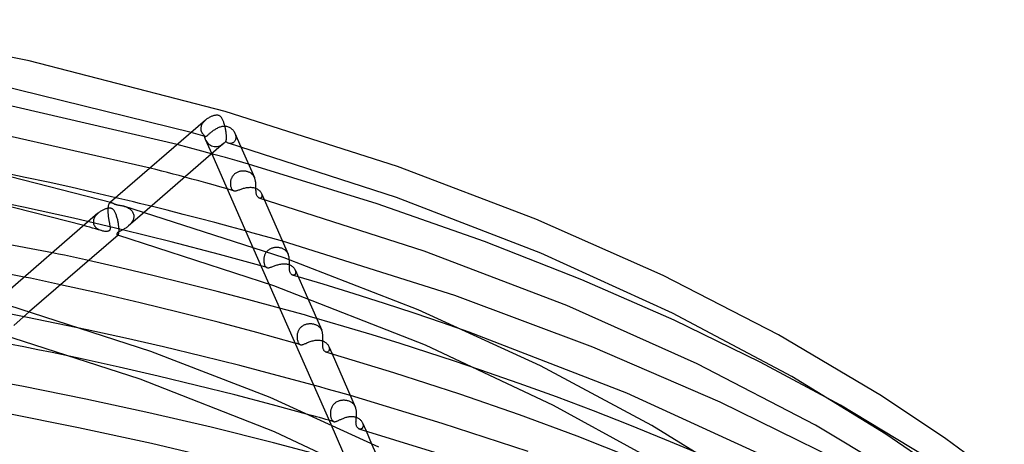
# Model space of a CAD drawing. Header units: millimetres. Extents: x -519 to 519, y -260 to 440.
# Tile 91 of 107: x 127 to 260, y 374 to 432. Entities that reach past the tile are written whole.
import ezdxf

# ---------------------------------------------------------------- set-up
doc = ezdxf.new("R2010")
doc.units = ezdxf.units.MM
doc.layers.add('HIDDEN', color=7, linetype='Continuous')
doc.layers.add('THICK', color=7, linetype='Continuous')

msp = doc.modelspace()

# ---------------------------------------------------------------- linework, layer by layer
at = {"layer": 'HIDDEN'}
for p, q in [((151.33, 417.39), (151.3, 417.28)), ((151.38, 417.5), (151.33, 417.39)), ((151.43, 417.6), (151.38, 417.5)), ((151.49, 417.71), (151.43, 417.6)), ((151.56, 417.81), (151.49, 417.71)), ((151.64, 417.91), (151.56, 417.81)), ((151.73, 418), (151.64, 417.91)), ((151.82, 418.09), (151.73, 418)), ((151.91, 418.18), (151.82, 418.09)), ((150.28, 416.4), (149.97, 416.49)), ((150.6, 416.31), (150.28, 416.4)), ((150.92, 416.23), (150.6, 416.31)), ((151.23, 416.14), (150.92, 416.23)), ((151.55, 416.05), (151.23, 416.14)), ((151.28, 417.17), (151.27, 417.05)), ((151.27, 417.05), (151.27, 417.04)), ((151.27, 417.04), (151.27, 417.03)), ((151.27, 417.03), (151.27, 417.01)), ((151.27, 417.01), (151.27, 417)), ((151.27, 417), (151.27, 416.98)), ((151.27, 416.98), (151.27, 416.97)), ((151.27, 416.97), (151.27, 416.9)), ((151.27, 416.9), (151.28, 416.83)), ((151.3, 417.28), (151.28, 417.17)), ((151.28, 416.83), (151.29, 416.77)), ((151.29, 416.77), (151.31, 416.7)), ((151.31, 416.7), (151.33, 416.64)), ((151.33, 416.64), (151.36, 416.58)), ((151.36, 416.58), (151.39, 416.52)), ((151.39, 416.52), (151.42, 416.46)), ((151.42, 416.46), (151.46, 416.4)), ((151.46, 416.4), (151.5, 416.35)), ((151.5, 416.35), (151.54, 416.3)), ((151.54, 416.3), (151.59, 416.25)), ((151.86, 415.96), (151.55, 416.05)), ((151.59, 416.25), (151.64, 416.2)), ((151.64, 416.2), (151.69, 416.16)), ((151.69, 416.16), (151.72, 416.11)), ((151.72, 416.11), (151.74, 416.06)), ((151.74, 416.06), (151.77, 416.02)), ((152.06, 416.03), (152.11, 416.06)), ((152.11, 416.06), (152.16, 416.1)), ((152.16, 416.1), (152.21, 416.14)), ((152.21, 416.14), (152.27, 416.19)), ((152.27, 416.19), (152.33, 416.25)), ((152.33, 416.25), (152.4, 416.31)), ((152.4, 416.31), (152.47, 416.37)), ((152.47, 416.37), (152.55, 416.44)), ((152.55, 416.44), (152.63, 416.51)), ((152.63, 416.51), (152.72, 416.58)), ((152.72, 416.58), (152.81, 416.65)), ((152.81, 416.65), (152.9, 416.72)), ((152.9, 416.72), (153, 416.79)), ((153, 416.79), (153.1, 416.86)), ((153.1, 416.86), (153.2, 416.92)), ((153.2, 416.92), (153.3, 416.99)), ((153.3, 416.99), (153.41, 417.05)), ((153.41, 417.05), (153.51, 417.1)), ((153.51, 417.1), (153.62, 417.16)), ((153.62, 417.16), (153.73, 417.2)), ((153.73, 417.2), (153.84, 417.25)), ((153.84, 417.25), (153.95, 417.28)), ((153.95, 417.28), (154.06, 417.31)), ((154.06, 417.31), (154.17, 417.34)), ((154.17, 417.34), (154.29, 417.35)), ((154.29, 417.35), (154.4, 417.36)), ((154.4, 417.36), (154.52, 417.36)), ((154.52, 417.36), (154.64, 417.35)), ((154.64, 417.35), (154.75, 417.34)), ((154.75, 417.34), (154.87, 417.31)), ((154.87, 417.31), (154.98, 417.27)), ((154.98, 417.27), (155.08, 417.23)), ((155.08, 417.23), (155.18, 417.17)), ((155.18, 417.17), (155.28, 417.11)), ((155.28, 417.11), (155.38, 417.04)), ((155.38, 417.04), (155.47, 416.96)), ((155.47, 416.96), (155.55, 416.88)), ((155.55, 416.88), (155.63, 416.79)), ((155.63, 416.79), (155.7, 416.7)), ((155.7, 416.7), (155.76, 416.61)), ((155.76, 416.61), (155.82, 416.51)), ((155.82, 416.51), (155.87, 416.4)), ((155.87, 416.4), (155.91, 416.3)), ((155.88, 416.39), (156.69, 414.55)), ((155.91, 416.3), (155.95, 416.2)), ((155.95, 416.2), (155.97, 416.09)), ((155.97, 416.09), (155.99, 415.99)), ((149.75, 414.43), (148.09, 414.87)), ((151.77, 416.02), (151.8, 415.99)), ((151.8, 415.99), (151.83, 415.97)), ((151.83, 415.97), (151.86, 415.96)), ((151.85, 415.61), (152.74, 413.6)), ((151.86, 415.96), (151.89, 415.95)), ((151.89, 415.95), (151.92, 415.95)), ((151.92, 415.95), (151.95, 415.96)), ((151.95, 415.96), (151.98, 415.98)), ((151.98, 415.98), (152.02, 416)), ((152.02, 416), (152.06, 416.03)), ((155.1, 415.03), (155.02, 415.04)), ((155.17, 415.02), (155.1, 415.03)), ((155.25, 415.01), (155.17, 415.02)), ((155.33, 415.02), (155.25, 415.01)), ((155.41, 415.03), (155.33, 415.02)), ((155.48, 415.05), (155.41, 415.03)), ((155.56, 415.08), (155.48, 415.05)), ((155.63, 415.12), (155.56, 415.08)), ((155.69, 415.16), (155.63, 415.12)), ((155.76, 415.22), (155.69, 415.16)), ((155.81, 415.28), (155.76, 415.22)), ((155.86, 415.35), (155.81, 415.28)), ((155.91, 415.42), (155.86, 415.35)), ((155.94, 415.5), (155.91, 415.42)), ((155.97, 415.59), (155.94, 415.5)), ((155.99, 415.69), (155.97, 415.59)), ((155.99, 415.99), (156, 415.89)), ((156, 415.78), (155.99, 415.69)), ((156, 415.89), (156, 415.78)), ((151.4, 413.99), (149.75, 414.43)), ((153.01, 413.54), (151.4, 413.99)), ((154.61, 413.1), (153.01, 413.54)), ((156.18, 412.66), (154.61, 413.1)), ((157.71, 412.23), (156.18, 412.66)), ((145.21, 411.49), (144.43, 411.7)), ((146, 411.29), (145.21, 411.49)), ((146.78, 411.08), (146, 411.29)), ((147.56, 410.88), (146.78, 411.08)), ((148.34, 410.67), (147.56, 410.88)), ((155.71, 410.78), (155.64, 410.71)), ((155.77, 410.84), (155.71, 410.78)), ((155.84, 410.91), (155.77, 410.84)), ((155.92, 410.96), (155.84, 410.91)), ((156, 411.02), (155.92, 410.96)), ((156.08, 411.07), (156, 411.02)), ((156.16, 411.11), (156.08, 411.07)), ((156.25, 411.15), (156.16, 411.11)), ((156.34, 411.19), (156.25, 411.15)), ((156.43, 411.21), (156.34, 411.19)), ((156.52, 411.24), (156.43, 411.21)), ((156.61, 411.26), (156.52, 411.24)), ((156.71, 411.27), (156.61, 411.26)), ((156.8, 411.29), (156.71, 411.27)), ((156.89, 411.29), (156.8, 411.29)), ((156.99, 411.29), (156.89, 411.29)), ((157.08, 411.29), (156.99, 411.29)), ((157.18, 411.29), (157.08, 411.29)), ((157.27, 411.28), (157.18, 411.29)), ((157.36, 411.26), (157.27, 411.28)), ((157.46, 411.24), (157.36, 411.26)), ((157.55, 411.22), (157.46, 411.24)), ((157.64, 411.19), (157.55, 411.22)), ((157.72, 411.16), (157.64, 411.19)), ((157.8, 411.12), (157.72, 411.16)), ((157.88, 411.08), (157.8, 411.12)), ((157.96, 411.04), (157.88, 411.08)), ((158.03, 410.99), (157.96, 411.04)), ((158.1, 410.94), (158.03, 410.99)), ((158.17, 410.89), (158.1, 410.94)), ((158.23, 410.83), (158.17, 410.89)), ((158.28, 410.77), (158.23, 410.83)), ((158.34, 410.7), (158.28, 410.77)), ((149.12, 410.46), (148.34, 410.67)), ((155.28, 409.78), (155.27, 409.69)), ((155.27, 409.69), (155.27, 409.58)), ((155.27, 409.58), (155.27, 409.47)), ((155.27, 409.47), (155.29, 409.36)), ((155.29, 409.87), (155.28, 409.78)), ((155.3, 409.95), (155.29, 409.87)), ((155.32, 410.04), (155.3, 409.95)), ((155.34, 410.13), (155.32, 410.04)), ((155.37, 410.22), (155.34, 410.13)), ((155.4, 410.3), (155.37, 410.22)), ((155.44, 410.39), (155.4, 410.3)), ((155.48, 410.47), (155.44, 410.39)), ((155.53, 410.55), (155.48, 410.47)), ((155.58, 410.63), (155.53, 410.55)), ((155.64, 410.71), (155.58, 410.63)), ((158.39, 410.63), (158.34, 410.7)), ((158.44, 410.56), (158.39, 410.63)), ((158.48, 410.48), (158.44, 410.56)), ((158.52, 410.4), (158.48, 410.48)), ((154.96, 408.85), (154.81, 408.89)), ((155.11, 408.81), (154.96, 408.85)), ((155.26, 408.77), (155.11, 408.81)), ((155.41, 408.72), (155.26, 408.77)), ((155.29, 409.36), (155.3, 409.26)), ((155.3, 409.26), (155.32, 409.16)), ((155.32, 409.16), (155.35, 409.07)), ((155.35, 409.07), (155.38, 408.99)), ((155.38, 408.99), (155.42, 408.91)), ((155.57, 408.68), (155.41, 408.72)), ((155.42, 408.91), (155.45, 408.84)), ((155.45, 408.84), (155.5, 408.79)), ((155.5, 408.79), (155.54, 408.74)), ((155.54, 408.74), (155.59, 408.69)), ((155.72, 408.64), (155.57, 408.68)), ((155.59, 408.69), (155.65, 408.66)), ((155.65, 408.66), (155.71, 408.64)), ((155.71, 408.64), (155.76, 408.63)), ((155.76, 408.63), (155.82, 408.62)), ((155.82, 408.62), (155.89, 408.62)), ((155.89, 408.62), (155.96, 408.63)), ((155.96, 408.63), (156.03, 408.64)), ((156.03, 408.64), (156.12, 408.66)), ((156.12, 408.66), (156.2, 408.68)), ((156.2, 408.68), (156.29, 408.71)), ((156.29, 408.71), (156.39, 408.74)), ((156.39, 408.74), (156.49, 408.77)), ((156.49, 408.77), (156.59, 408.81)), ((156.59, 408.81), (156.7, 408.85)), ((156.7, 408.85), (156.82, 408.88)), ((156.82, 408.88), (156.93, 408.92)), ((156.93, 408.92), (157.05, 408.96)), ((157.05, 408.96), (157.18, 408.99)), ((157.18, 408.99), (157.3, 409.02)), ((157.3, 409.02), (157.42, 409.05)), ((157.42, 409.05), (157.55, 409.07)), ((157.55, 409.07), (157.67, 409.08)), ((157.67, 409.08), (157.8, 409.09)), ((157.8, 409.09), (157.92, 409.1)), ((157.92, 409.1), (158.04, 409.1)), ((158.04, 409.1), (158.16, 409.09)), ((158.16, 409.09), (158.28, 409.07)), ((158.28, 409.07), (158.4, 409.05)), ((158.4, 409.05), (158.51, 409.02)), ((158.51, 409.02), (158.64, 408.98)), ((158.64, 408.98), (158.75, 408.94)), ((158.75, 408.94), (158.86, 408.88)), ((158.86, 408.88), (158.97, 408.82)), ((158.97, 408.82), (159.06, 408.75)), ((159.06, 408.75), (159.15, 408.68)), ((159.15, 408.68), (159.23, 408.6)), ((159.23, 408.6), (159.3, 408.52)), ((159.3, 408.52), (159.36, 408.44)), ((159.36, 408.44), (159.41, 408.35)), ((159.41, 408.35), (159.45, 408.27)), ((159.45, 408.27), (159.49, 408.19)), ((159.46, 408.27), (159.81, 407.45)), ((159.49, 408.19), (159.51, 408.11)), ((159.51, 408.11), (159.52, 408.03)), ((127.33, 406.41), (120.47, 407.82)), ((138.84, 406.71), (138.86, 406.79)), ((138.86, 406.79), (138.89, 406.85)), ((138.89, 406.85), (138.92, 406.9)), ((138.92, 406.9), (138.95, 406.95)), ((138.95, 406.95), (138.99, 406.98)), ((139.09, 407.07), (138.99, 406.98)), ((138.99, 406.98), (139.02, 407.01)), ((139.02, 407.01), (139.06, 407.03)), ((139.06, 407.03), (139.1, 407.04)), ((139.1, 407.04), (139.15, 407.04)), ((139.15, 407.04), (139.19, 407.03)), ((139.19, 407.03), (139.24, 407.02)), ((140.6, 407.5), (139.81, 407.69)), ((141.4, 407.31), (140.6, 407.5)), ((142.19, 407.12), (141.4, 407.31)), ((142.99, 406.92), (142.19, 407.12)), ((143.78, 406.73), (142.99, 406.92)), ((159.21, 407.63), (159.16, 407.64)), ((159.27, 407.63), (159.21, 407.63)), ((159.32, 407.64), (159.27, 407.63)), ((159.36, 407.65), (159.32, 407.64)), ((159.41, 407.68), (159.36, 407.65)), ((159.45, 407.72), (159.41, 407.68)), ((159.48, 407.77), (159.45, 407.72)), ((159.5, 407.82), (159.48, 407.77)), ((159.52, 407.88), (159.5, 407.82)), ((159.52, 408.03), (159.52, 407.95)), ((159.52, 407.95), (159.52, 407.88)), ((134.07, 404.92), (127.33, 406.41)), ((137.22, 405.44), (137.14, 405.35)), ((137.31, 405.52), (137.22, 405.44)), ((137.4, 405.61), (137.31, 405.52)), ((138.76, 406.19), (138.77, 406.2)), ((138.76, 406.17), (138.76, 406.19)), ((138.76, 406.16), (138.76, 406.17)), ((138.76, 406.14), (138.76, 406.16)), ((138.76, 406.05), (138.76, 406.14)), ((138.76, 405.95), (138.76, 406.05)), ((138.76, 405.85), (138.76, 405.95)), ((138.77, 405.75), (138.76, 405.85)), ((138.77, 406.34), (138.79, 406.45)), ((138.77, 406.23), (138.77, 406.34)), ((138.77, 406.21), (138.77, 406.23)), ((138.77, 406.2), (138.77, 406.21)), ((138.77, 405.65), (138.77, 405.75)), ((138.78, 405.55), (138.77, 405.65)), ((138.79, 405.45), (138.78, 405.55)), ((138.79, 406.45), (138.8, 406.54)), ((138.8, 405.35), (138.79, 405.45)), ((138.8, 406.54), (138.82, 406.63)), ((138.82, 406.63), (138.84, 406.71)), ((140.87, 406.55), (140.97, 406.52)), ((140.97, 406.52), (141.07, 406.49)), ((141.07, 406.49), (141.18, 406.45)), ((141.18, 406.45), (141.28, 406.4)), ((141.28, 406.4), (141.38, 406.35)), ((141.38, 406.35), (141.48, 406.3)), ((141.48, 406.3), (141.58, 406.24)), ((143.65, 405.73), (141.52, 403.88)), ((141.58, 406.24), (141.67, 406.17)), ((141.67, 406.17), (141.76, 406.1)), ((141.76, 406.1), (141.85, 406.03)), ((141.85, 406.03), (141.92, 405.95)), ((141.92, 405.95), (141.99, 405.86)), ((141.99, 405.86), (142.06, 405.77)), ((142.06, 405.77), (142.11, 405.67)), ((142.11, 405.67), (142.16, 405.57)), ((142.16, 405.57), (142.19, 405.46)), ((142.19, 405.46), (142.21, 405.35)), ((144.58, 406.53), (143.78, 406.73)), ((140.72, 403.36), (134.07, 404.92)), ((136.78, 404.61), (136.77, 404.5)), ((136.77, 404.5), (136.77, 404.48)), ((136.77, 404.48), (136.77, 404.47)), ((136.77, 404.47), (136.77, 404.45)), ((136.77, 404.45), (136.77, 404.44)), ((136.77, 404.44), (136.77, 404.43)), ((136.77, 404.43), (136.77, 404.41)), ((136.77, 404.41), (136.78, 404.29)), ((136.8, 404.72), (136.78, 404.61)), ((136.78, 404.29), (136.8, 404.16)), ((136.84, 404.83), (136.8, 404.72)), ((136.8, 404.16), (136.85, 404.04)), ((136.88, 404.94), (136.84, 404.83)), ((136.93, 405.05), (136.88, 404.94)), ((136.99, 405.15), (136.93, 405.05)), ((137.06, 405.25), (136.99, 405.15)), ((137.14, 405.35), (137.06, 405.25)), ((138.81, 405.26), (138.8, 405.35)), ((138.82, 405.16), (138.81, 405.26)), ((138.83, 405.06), (138.82, 405.16)), ((138.85, 404.97), (138.83, 405.06)), ((138.86, 404.87), (138.85, 404.97)), ((138.87, 404.78), (138.86, 404.87)), ((138.89, 404.69), (138.87, 404.78)), ((138.9, 404.6), (138.89, 404.69)), ((138.92, 404.51), (138.9, 404.6)), ((138.94, 404.43), (138.92, 404.51)), ((138.95, 404.34), (138.94, 404.43)), ((138.97, 404.26), (138.95, 404.34)), ((138.98, 404.18), (138.97, 404.26)), ((138.99, 404.11), (138.98, 404.18)), ((139.01, 404.03), (138.99, 404.11)), ((141.8, 404.16), (141.71, 404.06)), ((141.88, 404.26), (141.8, 404.16)), ((141.96, 404.37), (141.88, 404.26)), ((142.02, 404.47), (141.96, 404.37)), ((142.08, 404.58), (142.02, 404.47)), ((142.13, 404.69), (142.08, 404.58)), ((142.17, 404.81), (142.13, 404.69)), ((142.2, 404.92), (142.17, 404.81)), ((142.22, 405.03), (142.2, 404.92)), ((142.21, 405.35), (142.23, 405.23)), ((142.23, 405.14), (142.22, 405.03)), ((142.23, 405.23), (142.23, 405.22)), ((142.23, 405.22), (142.23, 405.2)), ((142.23, 405.2), (142.23, 405.19)), ((142.23, 405.19), (142.23, 405.17)), ((142.23, 405.17), (142.23, 405.16)), ((142.23, 405.16), (142.23, 405.14)), ((135.87, 403.82), (135.47, 403.93)), ((136.27, 403.71), (135.87, 403.82)), ((136.67, 403.6), (136.27, 403.71)), ((137.07, 403.48), (136.67, 403.6)), ((136.85, 404.04), (136.9, 403.93)), ((136.9, 403.93), (136.98, 403.82)), ((136.98, 403.82), (137.06, 403.72)), ((137.06, 403.72), (137.16, 403.63)), ((137.47, 403.37), (137.07, 403.48)), ((137.16, 403.63), (137.26, 403.54)), ((137.26, 403.54), (137.38, 403.47)), ((137.38, 403.47), (137.5, 403.4)), ((137.87, 403.26), (137.47, 403.37)), ((137.5, 403.4), (137.63, 403.34)), ((137.63, 403.34), (137.76, 403.29)), ((137.76, 403.29), (137.89, 403.25)), ((137.89, 403.25), (138.01, 403.22)), ((138.01, 403.22), (138.13, 403.2)), ((138.13, 403.2), (138.25, 403.18)), ((138.25, 403.18), (138.37, 403.17)), ((138.37, 403.17), (138.48, 403.17)), ((138.48, 403.17), (138.58, 403.17)), ((138.58, 403.17), (138.68, 403.18)), ((138.68, 403.18), (138.77, 403.2)), ((138.77, 403.2), (138.84, 403.22)), ((138.84, 403.22), (138.9, 403.25)), ((138.9, 403.25), (138.95, 403.28)), ((138.95, 403.28), (138.99, 403.32)), ((138.99, 403.32), (139.02, 403.36)), ((139.02, 403.96), (139.01, 404.03)), ((139.03, 403.89), (139.02, 403.96)), ((139.02, 403.36), (139.04, 403.41)), ((139.04, 403.83), (139.03, 403.89)), ((139.05, 403.77), (139.04, 403.83)), ((139.04, 403.41), (139.05, 403.46)), ((139.06, 403.71), (139.05, 403.77)), ((139.05, 403.46), (139.06, 403.51)), ((139.06, 403.66), (139.06, 403.71)), ((139.06, 403.61), (139.06, 403.66)), ((139.06, 403.56), (139.06, 403.61)), ((139.06, 403.51), (139.06, 403.56)), ((139.95, 402.85), (139.94, 402.82)), ((139.94, 402.82), (139.94, 402.79)), ((139.94, 402.79), (139.94, 402.76)), ((139.94, 402.76), (139.94, 402.74)), ((139.96, 402.88), (139.95, 402.85)), ((139.97, 402.9), (139.96, 402.88)), ((139.99, 402.93), (139.97, 402.9)), ((140.02, 402.96), (139.99, 402.93)), ((140.05, 402.99), (140.02, 402.96)), ((140.09, 403.02), (140.05, 402.99)), ((140.13, 403.05), (140.09, 403.02)), ((140.19, 403.08), (140.13, 403.05)), ((140.25, 403.11), (140.19, 403.08)), ((140.32, 403.15), (140.25, 403.11)), ((140.4, 403.19), (140.32, 403.15)), ((140.48, 403.23), (140.4, 403.19)), ((140.57, 403.27), (140.48, 403.23)), ((140.66, 403.32), (140.57, 403.27)), ((140.75, 403.37), (140.66, 403.32)), ((147.29, 401.73), (140.72, 403.36)), ((140.84, 403.42), (140.75, 403.37)), ((140.94, 403.47), (140.84, 403.42)), ((141.03, 403.53), (140.94, 403.47)), ((141.13, 403.59), (141.03, 403.53)), ((141.23, 403.66), (141.13, 403.59)), ((141.32, 403.73), (141.23, 403.66)), ((141.42, 403.8), (141.32, 403.73)), ((141.51, 403.88), (141.42, 403.8)), ((141.61, 403.97), (141.51, 403.88)), ((141.71, 404.06), (141.61, 403.97)), ((158.16, 402.97), (157.31, 403.21)), ((159.01, 402.74), (158.16, 402.97)), ((139.94, 402.74), (139.95, 402.71)), ((139.95, 402.71), (139.96, 402.69)), ((139.96, 402.69), (139.98, 402.67)), ((139.98, 402.67), (139.99, 402.65)), ((139.99, 402.65), (140.01, 402.64)), ((140.01, 402.64), (140.02, 402.63)), ((140.02, 402.63), (140.04, 402.63)), ((140.03, 402.63), (140.02, 402.63)), ((140.04, 402.63), (140.03, 402.63)), ((140.04, 402.63), (140.05, 402.63)), ((140.05, 402.62), (140.04, 402.63)), ((140.04, 402.63), (140.04, 402.63)), ((140.05, 402.63), (140.07, 402.63)), ((140.06, 402.62), (140.05, 402.62)), ((140.06, 402.62), (140.06, 402.62)), ((140.07, 402.63), (140.08, 402.64)), ((140.08, 402.64), (140.1, 402.65)), ((153.79, 400.02), (147.29, 401.73)), ((159.84, 402.51), (159.01, 402.74)), ((160.67, 402.27), (159.84, 402.51)), ((161.49, 402.04), (160.67, 402.27)), ((162.3, 401.81), (161.49, 402.04)), ((132.05, 400.09), (131.23, 400.27)), ((158.26, 401.05), (160.46, 396.06)), ((159.97, 400.12), (159.92, 400.03)), ((160.01, 400.2), (159.97, 400.12)), ((160.07, 400.28), (160.01, 400.2)), ((160.13, 400.36), (160.07, 400.28)), ((160.19, 400.43), (160.13, 400.36)), ((160.26, 400.51), (160.19, 400.43)), ((160.33, 400.57), (160.26, 400.51)), ((160.41, 400.63), (160.33, 400.57)), ((160.49, 400.69), (160.41, 400.63)), ((160.57, 400.74), (160.49, 400.69)), ((160.66, 400.79), (160.57, 400.74)), ((160.75, 400.83), (160.66, 400.79)), ((160.84, 400.86), (160.75, 400.83)), ((160.93, 400.89), (160.84, 400.86)), ((161.03, 400.92), (160.93, 400.89)), ((161.12, 400.94), (161.03, 400.92)), ((161.22, 400.96), (161.12, 400.94)), ((161.32, 400.97), (161.22, 400.96)), ((161.41, 400.98), (161.32, 400.97)), ((161.51, 400.98), (161.41, 400.98)), ((161.61, 400.98), (161.51, 400.98)), ((161.71, 400.97), (161.61, 400.98)), ((161.8, 400.96), (161.71, 400.97)), ((161.9, 400.94), (161.8, 400.96)), ((162, 400.92), (161.9, 400.94)), ((162.09, 400.9), (162, 400.92)), ((162.19, 400.87), (162.09, 400.9)), ((162.28, 400.84), (162.19, 400.87)), ((162.36, 400.8), (162.28, 400.84)), ((162.45, 400.75), (162.36, 400.8)), ((162.53, 400.71), (162.45, 400.75)), ((162.6, 400.66), (162.53, 400.71)), ((162.67, 400.6), (162.6, 400.66)), ((162.74, 400.54), (162.67, 400.6)), ((162.81, 400.48), (162.74, 400.54)), ((162.86, 400.41), (162.81, 400.48)), ((162.92, 400.34), (162.86, 400.41)), ((162.97, 400.26), (162.92, 400.34)), ((163.01, 400.18), (162.97, 400.26)), ((163.05, 400.1), (163.01, 400.18)), ((132.87, 399.92), (132.05, 400.09)), ((133.68, 399.74), (132.87, 399.92)), ((134.49, 399.56), (133.68, 399.74)), ((135.31, 399.38), (134.49, 399.56)), ((136.12, 399.2), (135.31, 399.38)), ((160.21, 398.25), (153.79, 400.02)), ((159.78, 399.48), (159.77, 399.39)), ((159.77, 399.39), (159.77, 399.3)), ((159.77, 399.3), (159.77, 399.19)), ((159.77, 399.19), (159.77, 399.07)), ((159.77, 399.07), (159.79, 398.97)), ((159.79, 399.57), (159.78, 399.48)), ((159.81, 399.67), (159.79, 399.57)), ((159.79, 398.97), (159.81, 398.86)), ((159.83, 399.76), (159.81, 399.67)), ((159.81, 398.86), (159.83, 398.76)), ((159.85, 399.85), (159.83, 399.76)), ((159.83, 398.76), (159.86, 398.67)), ((159.89, 399.94), (159.85, 399.85)), ((159.92, 400.03), (159.89, 399.94)), ((162.06, 398.74), (162.19, 398.76)), ((162.19, 398.76), (162.32, 398.78)), ((162.32, 398.78), (162.45, 398.78)), ((162.45, 398.78), (162.57, 398.78)), ((162.57, 398.78), (162.7, 398.78)), ((162.7, 398.78), (162.82, 398.76)), ((163.23, 399.2), (163.22, 399.32)), ((163.23, 399.08), (163.23, 399.2)), ((163.23, 398.97), (163.23, 399.08)), ((163.23, 398.85), (163.23, 398.97)), ((163.23, 398.74), (163.23, 398.85)), ((159.86, 398.67), (159.89, 398.59)), ((159.89, 398.59), (159.92, 398.52)), ((159.92, 398.52), (159.96, 398.45)), ((159.96, 398.45), (160, 398.39)), ((160, 398.39), (160.05, 398.34)), ((160.05, 398.34), (160.1, 398.3)), ((160.1, 398.3), (160.15, 398.27)), ((160.15, 398.27), (160.2, 398.25)), ((160.2, 398.25), (160.26, 398.24)), ((160.26, 398.24), (160.32, 398.23)), ((160.32, 398.23), (160.38, 398.23)), ((160.38, 398.23), (160.45, 398.24)), ((160.45, 398.24), (160.53, 398.25)), ((160.53, 398.25), (160.61, 398.27)), ((160.61, 398.27), (160.69, 398.3)), ((160.69, 398.3), (160.78, 398.33)), ((160.78, 398.33), (160.88, 398.37)), ((160.88, 398.37), (160.98, 398.41)), ((160.98, 398.41), (161.09, 398.45)), ((161.09, 398.45), (161.2, 398.49)), ((161.2, 398.49), (161.32, 398.53)), ((161.32, 398.53), (161.44, 398.58)), ((161.44, 398.58), (161.56, 398.62)), ((161.56, 398.62), (161.68, 398.65)), ((161.68, 398.65), (161.81, 398.69)), ((161.81, 398.69), (161.93, 398.72)), ((161.93, 398.72), (162.06, 398.74)), ((162.82, 398.76), (162.94, 398.74)), ((162.94, 398.74), (163.06, 398.71)), ((163.06, 398.71), (163.17, 398.67)), ((163.17, 398.67), (163.28, 398.63)), ((163.23, 398.63), (163.23, 398.74)), ((163.23, 398.52), (163.23, 398.63)), ((163.23, 398.41), (163.23, 398.52)), ((163.23, 398.3), (163.23, 398.41)), ((163.23, 398.18), (163.23, 398.3)), ((163.24, 398.07), (163.23, 398.18)), ((163.25, 397.96), (163.24, 398.07)), ((163.26, 397.86), (163.25, 397.96)), ((163.29, 397.76), (163.26, 397.86)), ((163.28, 398.63), (163.38, 398.58)), ((163.31, 397.67), (163.29, 397.76)), ((163.34, 397.59), (163.31, 397.67)), ((163.38, 397.51), (163.34, 397.59)), ((163.38, 398.58), (163.48, 398.52)), ((163.42, 397.45), (163.38, 397.51)), ((163.46, 397.39), (163.42, 397.45)), ((163.48, 398.52), (163.57, 398.46)), ((163.57, 398.46), (163.65, 398.4)), ((163.65, 398.4), (163.73, 398.33)), ((163.73, 398.33), (163.8, 398.26)), ((163.8, 398.26), (163.86, 398.18)), ((163.86, 398.18), (163.91, 398.1)), ((163.91, 398.1), (163.96, 398.02)), ((163.96, 398.02), (164, 397.95)), ((164, 397.95), (164.03, 397.87)), ((164, 397.94), (165.66, 394.17)), ((164.05, 397.44), (164.02, 397.38)), ((164.03, 397.87), (164.06, 397.79)), ((164.06, 397.5), (164.05, 397.44)), ((164.06, 397.79), (164.07, 397.71)), ((164.07, 397.56), (164.06, 397.5)), ((164.07, 397.71), (164.08, 397.63)), ((164.08, 397.63), (164.07, 397.56)), ((128.26, 396.81), (127.43, 396.98)), ((129.08, 396.63), (128.26, 396.81)), ((129.9, 396.46), (129.08, 396.63)), ((130.71, 396.29), (129.9, 396.46)), ((131.53, 396.11), (130.71, 396.29)), ((132.34, 395.94), (131.53, 396.11)), ((163.51, 397.34), (163.46, 397.39)), ((163.56, 397.3), (163.51, 397.34)), ((163.61, 397.27), (163.56, 397.3)), ((163.66, 397.25), (163.61, 397.27)), ((163.71, 397.24), (163.66, 397.25)), ((167.81, 396.01), (163.67, 397.25)), ((163.77, 397.23), (163.71, 397.24)), ((163.82, 397.24), (163.77, 397.23)), ((163.86, 397.25), (163.82, 397.24)), ((163.91, 397.27), (163.86, 397.25)), ((163.95, 397.3), (163.91, 397.27)), ((163.99, 397.34), (163.95, 397.3)), ((164.02, 397.38), (163.99, 397.34)), ((171.96, 394.73), (167.81, 396.01)), ((176.07, 393.42), (171.96, 394.73)), ((127.64, 391.58), (119.22, 393.2)), ((128.15, 392.31), (126.02, 390.46)), ((162.75, 392.56), (161.9, 392.79)), ((163.59, 392.32), (162.75, 392.56)), ((164.43, 392.09), (163.59, 392.32)), ((180.08, 392.1), (176.07, 393.42)), ((135.95, 389.86), (127.64, 391.58)), ((165.25, 391.86), (164.43, 392.09)), ((166.07, 391.62), (165.25, 391.86)), ((166.89, 391.39), (166.07, 391.62)), ((183.91, 390.81), (180.08, 392.1)), ((187.51, 389.54), (183.91, 390.81)), ((164.35, 389.49), (164.32, 389.39)), ((164.38, 389.59), (164.35, 389.49)), ((164.42, 389.68), (164.38, 389.59)), ((164.46, 389.77), (164.42, 389.68)), ((164.51, 389.86), (164.46, 389.77)), ((164.56, 389.95), (164.51, 389.86)), ((164.62, 390.03), (164.56, 389.95)), ((164.69, 390.11), (164.62, 390.03)), ((164.76, 390.18), (164.69, 390.11)), ((164.84, 390.25), (164.76, 390.18)), ((164.91, 390.31), (164.84, 390.25)), ((165, 390.37), (164.91, 390.31)), ((165.08, 390.42), (165, 390.37)), ((165.17, 390.47), (165.08, 390.42)), ((165.27, 390.51), (165.17, 390.47)), ((165.36, 390.55), (165.27, 390.51)), ((165.46, 390.58), (165.36, 390.55)), ((165.55, 390.6), (165.46, 390.58)), ((165.65, 390.62), (165.55, 390.6)), ((165.75, 390.64), (165.65, 390.62)), ((165.85, 390.65), (165.75, 390.64)), ((165.95, 390.66), (165.85, 390.65)), ((166.05, 390.66), (165.95, 390.66)), ((166.15, 390.66), (166.05, 390.66)), ((166.25, 390.65), (166.15, 390.66)), ((166.35, 390.64), (166.25, 390.65)), ((166.44, 390.62), (166.35, 390.64)), ((166.54, 390.6), (166.44, 390.62)), ((166.64, 390.58), (166.54, 390.6)), ((166.73, 390.55), (166.64, 390.58)), ((166.82, 390.51), (166.73, 390.55)), ((166.91, 390.48), (166.82, 390.51)), ((166.99, 390.43), (166.91, 390.48)), ((167.07, 390.39), (166.99, 390.43)), ((167.15, 390.34), (167.07, 390.39)), ((167.22, 390.28), (167.15, 390.34)), ((167.29, 390.22), (167.22, 390.28)), ((167.35, 390.16), (167.29, 390.22)), ((167.41, 390.1), (167.35, 390.16)), ((167.46, 390.03), (167.41, 390.1)), ((167.51, 389.95), (167.46, 390.03)), ((167.55, 389.87), (167.51, 389.95)), ((167.59, 389.79), (167.55, 389.87)), ((164.28, 389.2), (164.27, 389.1)), ((164.27, 389.1), (164.27, 389.01)), ((164.27, 389.01), (164.27, 388.91)), ((164.27, 388.91), (164.27, 388.78)), ((164.27, 388.78), (164.28, 388.66)), ((164.3, 389.3), (164.28, 389.2)), ((164.28, 388.66), (164.3, 388.55)), ((164.32, 389.39), (164.3, 389.3)), ((164.3, 388.55), (164.32, 388.44)), ((164.32, 388.44), (164.35, 388.33)), ((164.35, 388.33), (164.38, 388.24)), ((164.38, 388.24), (164.42, 388.15)), ((164.42, 388.15), (164.46, 388.08)), ((165.68, 388.13), (165.79, 388.17)), ((165.79, 388.17), (165.91, 388.22)), ((165.91, 388.22), (166.04, 388.27)), ((166.04, 388.27), (166.17, 388.31)), ((166.17, 388.31), (166.29, 388.35)), ((166.29, 388.35), (166.43, 388.39)), ((166.43, 388.39), (166.56, 388.42)), ((166.56, 388.42), (166.69, 388.44)), ((166.69, 388.44), (166.82, 388.46)), ((166.82, 388.46), (166.96, 388.47)), ((166.96, 388.47), (167.09, 388.47)), ((167.09, 388.47), (167.22, 388.47)), ((167.22, 388.47), (167.35, 388.45)), ((167.35, 388.45), (167.47, 388.43)), ((167.47, 388.43), (167.6, 388.4)), ((167.6, 388.4), (167.71, 388.36)), ((167.71, 388.36), (167.82, 388.32)), ((167.82, 388.32), (167.92, 388.27)), ((167.92, 388.27), (168.02, 388.21)), ((168.02, 388.21), (168.11, 388.15)), ((168.11, 388.15), (168.19, 388.08)), ((164.1, 388.03), (163.98, 388.06)), ((164.23, 387.99), (164.1, 388.03)), ((164.35, 387.96), (164.23, 387.99)), ((164.47, 387.92), (164.35, 387.96)), ((164.46, 388.08), (164.5, 388.01)), ((164.59, 387.89), (164.47, 387.92)), ((164.5, 388.01), (164.54, 387.96)), ((164.54, 387.96), (164.59, 387.91)), ((164.59, 387.91), (164.64, 387.88)), ((164.71, 387.85), (164.59, 387.89)), ((164.64, 387.88), (164.7, 387.86)), ((164.7, 387.86), (164.75, 387.84)), ((164.75, 387.84), (164.81, 387.84)), ((164.81, 387.84), (164.87, 387.84)), ((164.87, 387.84), (164.94, 387.85)), ((164.94, 387.85), (165.01, 387.87)), ((165.01, 387.87), (165.09, 387.89)), ((165.09, 387.89), (165.17, 387.92)), ((165.17, 387.92), (165.26, 387.95)), ((165.26, 387.95), (165.36, 387.99)), ((165.36, 387.99), (165.46, 388.03)), ((165.46, 388.03), (165.57, 388.08)), ((165.57, 388.08), (165.68, 388.13)), ((168.21, 386.85), (168.15, 386.86)), ((168.19, 388.08), (168.27, 388.01)), ((168.27, 386.84), (168.21, 386.85)), ((168.27, 388.01), (168.34, 387.94)), ((168.33, 386.84), (168.27, 386.84)), ((168.38, 386.86), (168.33, 386.84)), ((168.34, 387.94), (168.4, 387.86)), ((168.43, 386.88), (168.38, 386.86)), ((168.4, 387.86), (168.46, 387.78)), ((168.48, 386.91), (168.43, 386.88)), ((168.46, 387.78), (168.51, 387.7)), ((168.53, 386.95), (168.48, 386.91)), ((168.51, 387.7), (168.55, 387.62)), ((168.56, 387), (168.53, 386.95)), ((168.55, 387.62), (168.58, 387.53)), ((168.55, 387.62), (168.99, 386.61)), ((168.59, 387.06), (168.56, 387)), ((168.58, 387.53), (168.61, 387.44)), ((168.61, 387.13), (168.59, 387.06)), ((168.61, 387.44), (168.62, 387.36)), ((168.62, 387.2), (168.61, 387.13)), ((168.62, 387.36), (168.63, 387.28)), ((168.63, 387.28), (168.62, 387.2)), ((140.27, 384.82), (134.97, 385.98)), ((145.51, 383.61), (140.27, 384.82)), ((194.24, 382.63), (188.93, 384.47)), ((150.71, 382.36), (145.51, 383.61)), ((155.86, 381.07), (150.71, 382.36)), ((167.33, 382.14), (166.48, 382.38)), ((168.18, 381.91), (167.33, 382.14)), ((169.01, 381.67), (168.18, 381.91)), ((169.84, 381.44), (169.01, 381.67)), ((199.3, 380.8), (194.24, 382.63)), ((160.97, 379.73), (155.86, 381.07)), ((169.75, 380.18), (169.65, 380.13)), ((169.85, 380.22), (169.75, 380.18)), ((170.66, 381.21), (169.84, 381.44)), ((169.95, 380.25), (169.85, 380.22)), ((170.05, 380.28), (169.95, 380.25)), ((170.15, 380.3), (170.05, 380.28)), ((170.25, 380.32), (170.15, 380.3)), ((170.35, 380.33), (170.25, 380.32)), ((170.46, 380.34), (170.35, 380.33)), ((170.56, 380.34), (170.46, 380.34)), ((170.66, 380.34), (170.56, 380.34)), ((171.47, 380.98), (170.66, 381.21)), ((170.77, 380.33), (170.66, 380.34)), ((170.87, 380.32), (170.77, 380.33)), ((170.98, 380.3), (170.87, 380.32)), ((171.08, 380.28), (170.98, 380.3)), ((171.18, 380.25), (171.08, 380.28)), ((171.28, 380.22), (171.18, 380.25)), ((171.38, 380.19), (171.28, 380.22)), ((171.47, 380.14), (171.38, 380.19)), ((204.29, 378.91), (199.3, 380.8)), ((166.04, 378.35), (160.97, 379.73)), ((168.79, 378.91), (168.78, 378.81)), ((168.81, 379.01), (168.79, 378.91)), ((168.83, 379.11), (168.81, 379.01)), ((168.86, 379.2), (168.83, 379.11)), ((168.9, 379.3), (168.86, 379.2)), ((168.94, 379.4), (168.9, 379.3)), ((168.99, 379.49), (168.94, 379.4)), ((169.04, 379.58), (168.99, 379.49)), ((169.1, 379.66), (169.04, 379.58)), ((169.16, 379.75), (169.1, 379.66)), ((169.23, 379.82), (169.16, 379.75)), ((169.31, 379.9), (169.23, 379.82)), ((169.39, 379.96), (169.31, 379.9)), ((169.47, 380.03), (169.39, 379.96)), ((169.56, 380.08), (169.47, 380.03)), ((169.65, 380.13), (169.56, 380.08)), ((171.56, 380.1), (171.47, 380.14)), ((171.64, 380.05), (171.56, 380.1)), ((171.72, 379.99), (171.64, 380.05)), ((171.8, 379.93), (171.72, 379.99)), ((171.87, 379.87), (171.8, 379.93)), ((171.93, 379.8), (171.87, 379.87)), ((171.99, 379.73), (171.93, 379.8)), ((172.04, 379.65), (171.99, 379.73)), ((172.09, 379.57), (172.04, 379.65)), ((172.13, 379.48), (172.09, 379.57)), ((209.18, 377), (204.29, 378.91)), ((250.94, 371.64), (237.63, 379.68)), ((168.68, 377.61), (168.57, 377.64)), ((168.79, 377.58), (168.68, 377.61)), ((168.78, 378.81), (168.77, 378.71)), ((168.77, 378.71), (168.77, 378.61)), ((168.77, 378.61), (168.77, 378.52)), ((168.77, 378.52), (168.77, 378.41)), ((168.77, 378.41), (168.78, 378.31)), ((168.78, 378.31), (168.8, 378.21)), ((168.89, 377.55), (168.79, 377.58)), ((168.8, 378.21), (168.81, 378.12)), ((168.81, 378.12), (168.84, 378.03)), ((168.84, 378.03), (168.86, 377.94)), ((168.86, 377.94), (168.89, 377.86)), ((168.89, 377.86), (168.92, 377.78)), ((169, 377.52), (168.89, 377.55)), ((168.92, 377.78), (168.95, 377.71)), ((168.95, 377.71), (168.99, 377.65)), ((168.99, 377.65), (169.03, 377.6)), ((169.11, 377.49), (169, 377.52)), ((169.03, 377.6), (169.07, 377.55)), ((169.07, 377.55), (169.11, 377.52)), ((169.11, 377.52), (169.15, 377.49)), ((169.56, 377.49), (169.62, 377.52)), ((169.62, 377.52), (169.69, 377.55)), ((169.69, 377.55), (169.76, 377.58)), ((169.76, 377.58), (169.84, 377.61)), ((169.84, 377.61), (169.92, 377.65)), ((169.92, 377.65), (170, 377.69)), ((170, 377.69), (170.09, 377.73)), ((170.09, 377.73), (170.18, 377.77)), ((170.18, 377.77), (170.28, 377.81)), ((170.28, 377.81), (170.37, 377.86)), ((170.37, 377.86), (170.47, 377.9)), ((170.47, 377.9), (170.57, 377.94)), ((170.57, 377.94), (170.67, 377.98)), ((170.67, 377.98), (170.78, 378.01)), ((170.78, 378.01), (170.88, 378.05)), ((170.88, 378.05), (170.99, 378.08)), ((170.99, 378.08), (171.1, 378.1)), ((171.1, 378.1), (171.2, 378.12)), ((171.2, 378.12), (171.31, 378.14)), ((171.31, 378.14), (171.42, 378.15)), ((171.42, 378.15), (171.52, 378.16)), ((171.52, 378.16), (171.63, 378.16)), ((171.63, 378.16), (171.73, 378.16)), ((171.73, 378.16), (171.83, 378.15)), ((171.83, 378.15), (171.94, 378.14)), ((171.94, 378.14), (172.04, 378.12)), ((172.04, 378.12), (172.13, 378.1)), ((172.13, 378.1), (172.24, 378.06)), ((172.24, 378.06), (172.33, 378.02)), ((172.33, 378.02), (172.43, 377.98)), ((172.43, 377.98), (172.52, 377.93)), ((172.52, 377.93), (172.61, 377.87)), ((172.61, 377.87), (172.69, 377.81)), ((172.69, 377.81), (172.77, 377.74)), ((172.77, 377.74), (172.84, 377.67)), ((172.84, 377.67), (172.9, 377.6)), ((172.9, 377.6), (172.96, 377.53)), ((172.96, 377.53), (173.01, 377.45)), ((168.81, 377.1), (171.27, 371.5)), ((169.22, 377.46), (169.11, 377.49)), ((169.15, 377.49), (169.19, 377.47)), ((169.19, 377.47), (169.24, 377.46)), ((169.24, 377.46), (169.28, 377.45)), ((169.28, 377.45), (169.33, 377.45)), ((169.33, 377.45), (169.38, 377.45)), ((169.38, 377.45), (169.44, 377.46)), ((169.44, 377.46), (169.49, 377.48)), ((169.49, 377.48), (169.56, 377.49)), ((172.7, 376.46), (172.65, 376.47)), ((172.75, 376.45), (172.7, 376.46)), ((172.8, 376.45), (172.75, 376.45)), ((172.86, 376.45), (172.8, 376.45)), ((172.91, 376.47), (172.86, 376.45)), ((172.96, 376.49), (172.91, 376.47)), ((173, 376.52), (172.96, 376.49)), ((173.04, 376.55), (173, 376.52)), ((173.01, 377.45), (173.06, 377.37)), ((173.08, 376.6), (173.04, 376.55)), ((173.06, 377.37), (173.09, 377.29)), ((173.11, 376.65), (173.08, 376.6)), ((173.09, 377.29), (173.13, 377.21)), ((173.09, 377.29), (173.58, 376.2)), ((173.14, 376.7), (173.11, 376.65)), ((173.13, 377.21), (173.15, 377.13)), ((173.16, 376.76), (173.14, 376.7)), ((173.15, 377.13), (173.17, 377.05)), ((173.17, 376.83), (173.16, 376.76)), ((173.17, 377.05), (173.18, 376.98)), ((173.18, 376.9), (173.17, 376.83)), ((173.18, 376.98), (173.18, 376.9)), ((213.92, 375.07), (209.18, 377)), ((218.59, 373.1), (213.92, 375.07)), ((174.33, 374.48), (176.67, 369.17))]:
    msp.add_line(p, q, dxfattribs=at)
for start_param, end_param in [(2.064382, 2.329961), (2.329961, 3.095068), (3.095068, 3.952175)]:
    msp.add_ellipse((153.48, 416.88), major_axis=(0.51, 2.26), ratio=0.776345, start_param=start_param, end_param=end_param, dxfattribs=at)
at = {"layer": 'THICK'}
for p, q in [((128.08, 426.16), (100.11, 431.72)), ((154.55, 419.35), (128.08, 426.16)), ((149.97, 416.49), (120.53, 423.73)), ((148.09, 414.87), (118.57, 421.73)), ((152.87, 418.71), (152.78, 418.68)), ((152.96, 418.74), (152.87, 418.71)), ((153.05, 418.77), (152.96, 418.74)), ((153.14, 418.79), (153.05, 418.77)), ((153.23, 418.81), (153.14, 418.79)), ((153.32, 418.82), (153.23, 418.81)), ((153.41, 418.83), (153.32, 418.82)), ((153.49, 418.83), (153.41, 418.83)), ((153.58, 418.82), (153.49, 418.83)), ((153.66, 418.81), (153.58, 418.82)), ((153.74, 418.78), (153.66, 418.81)), ((153.81, 418.75), (153.74, 418.78)), ((153.87, 418.71), (153.81, 418.75)), ((153.92, 418.67), (153.87, 418.71)), ((177.82, 411.92), (154.55, 419.35)), ((144.43, 411.7), (115.79, 418.2)), ((151.89, 418.16), (139.09, 407.07)), ((152, 418.25), (151.91, 418.18)), ((152.09, 418.32), (152, 418.25)), ((152.19, 418.38), (152.09, 418.32)), ((152.29, 418.44), (152.19, 418.38)), ((152.39, 418.5), (152.29, 418.44)), ((152.49, 418.55), (152.39, 418.5)), ((152.58, 418.6), (152.49, 418.55)), ((152.68, 418.64), (152.58, 418.6)), ((152.78, 418.68), (152.68, 418.64)), ((153.98, 418.62), (153.92, 418.67)), ((154.03, 418.56), (153.98, 418.62)), ((154.07, 418.5), (154.03, 418.56)), ((154.12, 418.43), (154.07, 418.5)), ((154.16, 418.35), (154.12, 418.43)), ((154.21, 418.27), (154.16, 418.35)), ((154.25, 418.18), (154.21, 418.27)), ((154.29, 418.09), (154.25, 418.18)), ((154.33, 417.99), (154.29, 418.09)), ((154.36, 417.88), (154.33, 417.99)), ((154.4, 417.78), (154.36, 417.88)), ((154.44, 417.66), (154.4, 417.78)), ((154.47, 417.55), (154.44, 417.66)), ((154.5, 417.43), (154.47, 417.55)), ((154.53, 417.31), (154.5, 417.43)), ((154.56, 417.18), (154.53, 417.31)), ((154.59, 417.06), (154.56, 417.18)), ((154.62, 416.93), (154.59, 417.06)), ((154.64, 416.8), (154.62, 416.93)), ((154.66, 416.67), (154.64, 416.8)), ((154.68, 416.54), (154.66, 416.67)), ((154.7, 416.42), (154.68, 416.54)), ((154.71, 416.29), (154.7, 416.42)), ((154.72, 416.17), (154.71, 416.29)), ((154.73, 416.06), (154.72, 416.17)), ((154.73, 416.04), (154.73, 416.06)), ((154.4, 415.04), (143.65, 405.73)), ((154.66, 415.3), (154.67, 415.33)), ((154.71, 415.24), (154.66, 415.3)), ((154.67, 415.33), (154.68, 415.36)), ((154.68, 415.36), (154.69, 415.39)), ((154.69, 415.39), (154.7, 415.43)), ((154.7, 415.47), (154.71, 415.51)), ((154.7, 415.43), (154.7, 415.47)), ((154.71, 415.51), (154.72, 415.56)), ((154.76, 415.18), (154.71, 415.24)), ((154.72, 415.61), (154.73, 415.66)), ((154.72, 415.56), (154.72, 415.61)), ((154.73, 416.03), (154.73, 416.04)), ((154.73, 416.01), (154.73, 416.03)), ((154.73, 416), (154.73, 416.01)), ((154.73, 415.98), (154.73, 416)), ((154.73, 415.97), (154.73, 415.98)), ((154.73, 415.9), (154.73, 415.97)), ((154.73, 415.84), (154.73, 415.9)), ((154.73, 415.78), (154.73, 415.84)), ((154.73, 415.72), (154.73, 415.78)), ((154.73, 415.66), (154.73, 415.72)), ((154.82, 415.14), (154.76, 415.18)), ((154.89, 415.1), (154.82, 415.14)), ((154.95, 415.07), (154.89, 415.1)), ((155.02, 415.04), (154.95, 415.07)), ((177.69, 407.72), (155.02, 415.04)), ((152.74, 413.6), (158.26, 401.05)), ((156.69, 414.55), (158.52, 410.4)), ((139.24, 407.02), (115.4, 413.12)), ((175.09, 406.86), (157.71, 412.23)), ((127.57, 410.44), (124.46, 411.09)), ((196.5, 404.81), (177.82, 411.92)), ((130.65, 409.78), (127.57, 410.44)), ((133.71, 409.1), (130.65, 409.78)), ((150.07, 410.21), (149.12, 410.46)), ((151.02, 409.95), (150.07, 410.21)), ((151.97, 409.69), (151.02, 409.95)), ((152.92, 409.42), (151.97, 409.69)), ((153.86, 409.16), (152.92, 409.42)), ((158.55, 410.32), (158.52, 410.4)), ((158.58, 410.23), (158.55, 410.32)), ((158.61, 410.14), (158.58, 410.23)), ((158.63, 410.05), (158.61, 410.14)), ((158.65, 409.95), (158.63, 410.05)), ((158.67, 409.86), (158.65, 409.95)), ((158.68, 409.76), (158.67, 409.86)), ((158.69, 409.66), (158.68, 409.76)), ((158.7, 409.56), (158.69, 409.66)), ((158.7, 409.46), (158.7, 409.56)), ((158.71, 409.36), (158.7, 409.46)), ((135.47, 403.93), (118.63, 408.26)), ((136.75, 408.41), (133.71, 409.1)), ((139.81, 407.69), (136.75, 408.41)), ((154.81, 408.89), (153.86, 409.16)), ((158.71, 409.26), (158.71, 409.36)), ((158.71, 409.16), (158.71, 409.26)), ((158.71, 409.06), (158.71, 409.16)), ((158.72, 408.97), (158.71, 409.06)), ((158.72, 408.88), (158.72, 408.97)), ((158.72, 408.78), (158.72, 408.88)), ((158.72, 408.7), (158.72, 408.78)), ((158.73, 408.58), (158.72, 408.7)), ((158.74, 408.47), (158.73, 408.58)), ((158.75, 408.37), (158.74, 408.47)), ((158.76, 408.27), (158.75, 408.37)), ((158.78, 408.17), (158.76, 408.27)), ((158.81, 408.08), (158.78, 408.17)), ((158.84, 407.99), (158.81, 408.08)), ((139.24, 407.02), (139.28, 407.01)), ((139.28, 407.01), (139.33, 406.99)), ((139.33, 406.99), (139.38, 406.97)), ((139.38, 406.97), (139.42, 406.94)), ((139.42, 406.94), (139.48, 406.92)), ((139.48, 406.92), (139.53, 406.89)), ((139.53, 406.89), (139.58, 406.87)), ((139.58, 406.87), (139.64, 406.84)), ((139.64, 406.84), (139.69, 406.82)), ((139.69, 406.82), (139.75, 406.8)), ((139.75, 406.8), (139.81, 406.78)), ((139.81, 406.78), (139.88, 406.77)), ((139.88, 406.77), (139.95, 406.75)), ((139.95, 406.75), (140.02, 406.73)), ((158.87, 407.92), (158.84, 407.99)), ((158.91, 407.85), (158.87, 407.92)), ((158.96, 407.79), (158.91, 407.85)), ((159, 407.74), (158.96, 407.79)), ((159.05, 407.7), (159, 407.74)), ((159.11, 407.67), (159.05, 407.7)), ((159.16, 407.64), (159.11, 407.67)), ((181.42, 400.48), (159.17, 407.64)), ((159.81, 407.45), (163.05, 400.09)), ((189.56, 401.78), (175.09, 406.86)), ((197.18, 400.19), (177.69, 407.72)), ((131.23, 400.27), (100.15, 405.99)), ((137.39, 405.6), (123.59, 393.64)), ((137.49, 405.68), (137.4, 405.61)), ((137.58, 405.75), (137.49, 405.68)), ((137.67, 405.81), (137.58, 405.75)), ((137.77, 405.87), (137.67, 405.81)), ((137.86, 405.93), (137.77, 405.87)), ((137.96, 405.98), (137.86, 405.93)), ((138.05, 406.03), (137.96, 405.98)), ((138.15, 406.07), (138.05, 406.03)), ((138.24, 406.11), (138.15, 406.07)), ((138.33, 406.14), (138.24, 406.11)), ((138.41, 406.17), (138.33, 406.14)), ((138.5, 406.2), (138.41, 406.17)), ((138.58, 406.22), (138.5, 406.2)), ((138.67, 406.24), (138.58, 406.22)), ((138.75, 406.25), (138.67, 406.24)), ((138.83, 406.26), (138.75, 406.25)), ((138.9, 406.27), (138.83, 406.26)), ((138.98, 406.27), (138.9, 406.27)), ((139.05, 406.27), (138.98, 406.27)), ((139.12, 406.26), (139.05, 406.27)), ((139.18, 406.24), (139.12, 406.26)), ((139.24, 406.22), (139.18, 406.24)), ((139.3, 406.2), (139.24, 406.22)), ((139.35, 406.17), (139.3, 406.2)), ((139.41, 406.13), (139.35, 406.17)), ((139.46, 406.08), (139.41, 406.13)), ((139.51, 406.02), (139.46, 406.08)), ((139.56, 405.95), (139.51, 406.02)), ((139.61, 405.88), (139.56, 405.95)), ((139.66, 405.8), (139.61, 405.88)), ((139.71, 405.71), (139.66, 405.8)), ((139.75, 405.61), (139.71, 405.71)), ((139.79, 405.51), (139.75, 405.61)), ((139.84, 405.41), (139.79, 405.51)), ((140.02, 406.73), (140.09, 406.72)), ((140.09, 406.72), (140.17, 406.7)), ((140.17, 406.7), (140.25, 406.69)), ((140.25, 406.69), (140.34, 406.67)), ((140.34, 406.67), (140.42, 406.66)), ((140.42, 406.66), (140.51, 406.64)), ((140.51, 406.64), (140.59, 406.62)), ((140.59, 406.62), (140.68, 406.6)), ((140.68, 406.6), (140.78, 406.58)), ((140.78, 406.58), (140.87, 406.55)), ((162.52, 399.57), (140.87, 406.55)), ((146.75, 405.99), (144.58, 406.53)), ((148.91, 405.44), (146.75, 405.99)), ((151.05, 404.88), (148.91, 405.44)), ((139.88, 405.3), (139.84, 405.41)), ((139.91, 405.18), (139.88, 405.3)), ((139.95, 405.06), (139.91, 405.18)), ((139.98, 404.95), (139.95, 405.06)), ((140.02, 404.82), (139.98, 404.95)), ((140.05, 404.7), (140.02, 404.82)), ((140.07, 404.58), (140.05, 404.7)), ((140.1, 404.45), (140.07, 404.58)), ((140.13, 404.33), (140.1, 404.45)), ((140.15, 404.2), (140.13, 404.33)), ((140.17, 404.08), (140.15, 404.2)), ((153.17, 404.33), (151.05, 404.88)), ((155.26, 403.77), (153.17, 404.33)), ((213.67, 397.19), (196.5, 404.81)), ((140.16, 402.74), (140.17, 402.79)), ((140.18, 403.96), (140.17, 404.08)), ((140.17, 402.79), (140.19, 402.85)), ((140.2, 403.84), (140.18, 403.96)), ((140.19, 402.85), (140.2, 402.92)), ((140.21, 403.72), (140.2, 403.84)), ((140.2, 402.92), (140.22, 402.99)), ((140.22, 403.61), (140.21, 403.72)), ((140.23, 403.5), (140.22, 403.61)), ((140.22, 403.08), (140.23, 403.18)), ((140.22, 402.99), (140.22, 403.08)), ((140.23, 403.48), (140.23, 403.5)), ((140.23, 403.47), (140.23, 403.48)), ((140.23, 403.45), (140.23, 403.47)), ((140.23, 403.44), (140.23, 403.45)), ((140.23, 403.43), (140.23, 403.44)), ((140.23, 403.41), (140.23, 403.43)), ((140.23, 403.29), (140.23, 403.41)), ((140.23, 403.18), (140.23, 403.29)), ((157.31, 403.21), (155.26, 403.77)), ((140.1, 402.65), (128.15, 392.31)), ((161.14, 395.81), (140.06, 402.62)), ((140.1, 402.65), (140.12, 402.67)), ((140.12, 402.67), (140.14, 402.7)), ((140.14, 402.7), (140.16, 402.74)), ((185.56, 394.47), (162.3, 401.81)), ((202.73, 396.6), (189.56, 401.78)), ((163.09, 400), (163.05, 400.1)), ((200.67, 393.12), (181.42, 400.48)), ((214.95, 392.12), (197.18, 400.19)), ((127.43, 396.98), (113.37, 399.7)), ((140.45, 398.22), (136.12, 399.2)), ((180.62, 392.55), (162.52, 399.57)), ((163.13, 399.89), (163.09, 400)), ((163.16, 399.78), (163.13, 399.89)), ((163.18, 399.67), (163.16, 399.78)), ((163.2, 399.55), (163.18, 399.67)), ((163.21, 399.44), (163.2, 399.55)), ((163.22, 399.32), (163.21, 399.44)), ((144.81, 397.19), (140.45, 398.22)), ((149.17, 396.13), (144.81, 397.19)), ((153.5, 395.03), (149.17, 396.13)), ((215.18, 391.14), (202.73, 396.6)), ((229.24, 389.19), (213.67, 397.19)), ((137.74, 394.74), (132.34, 395.94)), ((157.76, 393.91), (153.5, 395.03)), ((160.46, 396.06), (168.81, 377.1)), ((181.6, 387.78), (161.14, 395.81)), ((143.08, 393.5), (137.74, 394.74)), ((148.38, 392.21), (143.08, 393.5)), ((161.9, 392.79), (157.76, 393.91)), ((165.66, 394.17), (167.59, 389.79)), ((204.19, 387.52), (185.56, 394.47)), ((144.53, 386.94), (125.37, 393.13)), ((153.63, 390.87), (148.38, 392.21)), ((197.12, 385.01), (180.62, 392.55)), ((218.3, 385.25), (200.67, 393.12)), ((231.07, 383.56), (214.95, 392.12)), ((158.83, 389.49), (153.63, 390.87)), ((170.6, 390.31), (166.89, 391.39)), ((226.77, 385.51), (215.18, 391.14)), ((141.11, 388.73), (135.95, 389.86)), ((163.98, 388.06), (158.83, 389.49)), ((167.63, 389.71), (167.59, 389.79)), ((167.66, 389.62), (167.63, 389.71)), ((167.68, 389.52), (167.66, 389.62)), ((167.7, 389.43), (167.68, 389.52)), ((174.39, 389.17), (170.6, 390.31)), ((208.8, 381.3), (187.51, 389.54)), ((143.1, 383.21), (124.56, 389.2)), ((146.24, 387.55), (141.11, 388.73)), ((167.72, 389.33), (167.7, 389.43)), ((167.73, 389.23), (167.72, 389.33)), ((167.74, 389.13), (167.73, 389.23)), ((167.73, 388.1), (167.74, 388.2)), ((167.75, 389.02), (167.74, 389.13)), ((167.74, 388.3), (167.75, 388.4)), ((167.74, 388.2), (167.74, 388.3)), ((167.75, 388.92), (167.75, 389.02)), ((167.76, 388.81), (167.75, 388.92)), ((167.75, 388.6), (167.76, 388.71)), ((167.75, 388.5), (167.75, 388.6)), ((167.75, 388.4), (167.75, 388.5)), ((167.76, 388.71), (167.76, 388.81)), ((178.17, 387.99), (174.39, 389.17)), ((243.15, 380.96), (229.24, 389.19)), ((127.38, 387.56), (125.46, 387.94)), ((129.29, 387.17), (127.38, 387.56)), ((131.19, 386.78), (129.29, 387.17)), ((160.63, 380.7), (144.53, 386.94)), ((151.4, 386.31), (146.24, 387.55)), ((167.73, 388), (167.73, 388.1)), ((167.73, 387.91), (167.73, 388)), ((167.73, 387.8), (167.73, 387.91)), ((167.73, 387.69), (167.73, 387.8)), ((167.74, 387.59), (167.73, 387.69)), ((167.75, 387.49), (167.74, 387.59)), ((167.77, 387.4), (167.75, 387.49)), ((167.79, 387.31), (167.77, 387.4)), ((167.82, 387.22), (167.79, 387.31)), ((167.86, 387.15), (167.82, 387.22)), ((167.9, 387.08), (167.86, 387.15)), ((167.94, 387.02), (167.9, 387.08)), ((167.99, 386.96), (167.94, 387.02)), ((168.04, 386.92), (167.99, 386.96)), ((168.1, 386.89), (168.04, 386.92)), ((168.15, 386.86), (168.1, 386.89)), ((177.34, 384.07), (168.17, 386.85)), ((181.9, 386.8), (178.17, 387.99)), ((198.88, 379.65), (181.6, 387.78)), ((185.51, 385.62), (181.9, 386.8)), ((221.39, 380.11), (204.19, 387.52)), ((133.08, 386.38), (131.19, 386.78)), ((134.97, 385.98), (133.08, 386.38)), ((156.54, 385.02), (151.4, 386.31)), ((168.99, 386.61), (172.13, 379.48)), ((188.93, 384.47), (185.51, 385.62)), ((237.63, 379.68), (226.77, 385.51)), ((161.58, 383.7), (156.54, 385.02)), ((212.15, 376.96), (197.12, 385.01)), ((234.24, 377), (218.3, 385.25)), ((127.12, 382.23), (118.39, 383.85)), ((161.23, 376.09), (143.1, 383.21)), ((166.48, 382.38), (161.58, 383.7)), ((186.24, 381.16), (177.34, 384.07)), ((243.77, 375.79), (231.07, 383.56)), ((135.76, 380.5), (127.12, 382.23)), ((144.25, 378.66), (135.76, 380.5)), ((175.3, 374), (160.63, 380.7)), ((183.85, 377.23), (171.47, 380.98)), ((194.31, 378.36), (186.24, 381.16)), ((228.13, 372.45), (208.8, 381.3)), ((251.85, 375.16), (243.15, 380.96)), ((172.17, 379.4), (172.13, 379.48)), ((172.2, 379.3), (172.17, 379.4)), ((172.22, 379.21), (172.2, 379.3)), ((172.24, 379.11), (172.22, 379.21)), ((172.26, 379.01), (172.24, 379.11)), ((172.27, 378.9), (172.26, 379.01)), ((172.28, 378.8), (172.27, 378.9)), ((210.73, 373.17), (198.88, 379.65)), ((237.13, 372.33), (221.39, 380.11)), ((134.74, 376.62), (124.68, 378.63)), ((152.66, 376.71), (144.25, 378.66)), ((166.46, 378.24), (166.04, 378.35)), ((166.88, 378.12), (166.46, 378.24)), ((167.31, 378), (166.88, 378.12)), ((167.73, 377.88), (167.31, 378)), ((168.15, 377.76), (167.73, 377.88)), ((168.57, 377.64), (168.15, 377.76)), ((172.22, 377.41), (172.23, 377.52)), ((172.23, 377.62), (172.24, 377.72)), ((172.23, 377.52), (172.23, 377.62)), ((172.24, 377.82), (172.25, 377.92)), ((172.24, 377.72), (172.24, 377.82)), ((172.25, 377.92), (172.26, 378.03)), ((172.26, 378.03), (172.27, 378.14)), ((172.27, 378.25), (172.28, 378.36)), ((172.27, 378.14), (172.27, 378.25)), ((172.28, 378.69), (172.28, 378.8)), ((172.28, 378.58), (172.28, 378.69)), ((172.28, 378.47), (172.28, 378.58)), ((172.28, 378.36), (172.28, 378.47)), ((202.06, 375.49), (194.31, 378.36)), ((144.6, 374.49), (134.74, 376.62)), ((161.08, 374.62), (152.66, 376.71)), ((172.23, 377.31), (172.22, 377.41)), ((172.23, 377.2), (172.23, 377.31)), ((172.24, 377.11), (172.23, 377.2)), ((172.26, 377.02), (172.24, 377.11)), ((172.28, 376.93), (172.26, 377.02)), ((172.3, 376.85), (172.28, 376.93)), ((172.33, 376.78), (172.3, 376.85)), ((172.37, 376.71), (172.33, 376.78)), ((172.41, 376.65), (172.37, 376.71)), ((172.45, 376.6), (172.41, 376.65)), ((172.5, 376.56), (172.45, 376.6)), ((172.54, 376.52), (172.5, 376.56)), ((172.59, 376.49), (172.54, 376.52)), ((172.65, 376.47), (172.59, 376.49)), ((187.08, 372), (172.67, 376.46)), ((173.58, 376.2), (174.33, 374.48)), ((195.46, 373.41), (183.85, 377.23)), ((223.58, 369.91), (212.15, 376.96)), ((248.05, 368.74), (234.24, 377)), ((176.59, 368.88), (161.23, 376.09)), ((209.56, 372.54), (202.06, 375.49)), ((252.56, 369.73), (243.77, 375.79)), ((259.74, 369.35), (251.85, 375.16)), ((154.26, 372.21), (144.6, 374.49)), ((169.25, 372.46), (161.08, 374.62))]:
    msp.add_line(p, q, dxfattribs=at)
msp.add_ellipse((153.48, 416.88), major_axis=(0.51, 2.26), ratio=0.776345, start_param=-2.331011, end_param=-2.157432, dxfattribs=at)

doc.saveas('drawing.dxf')
